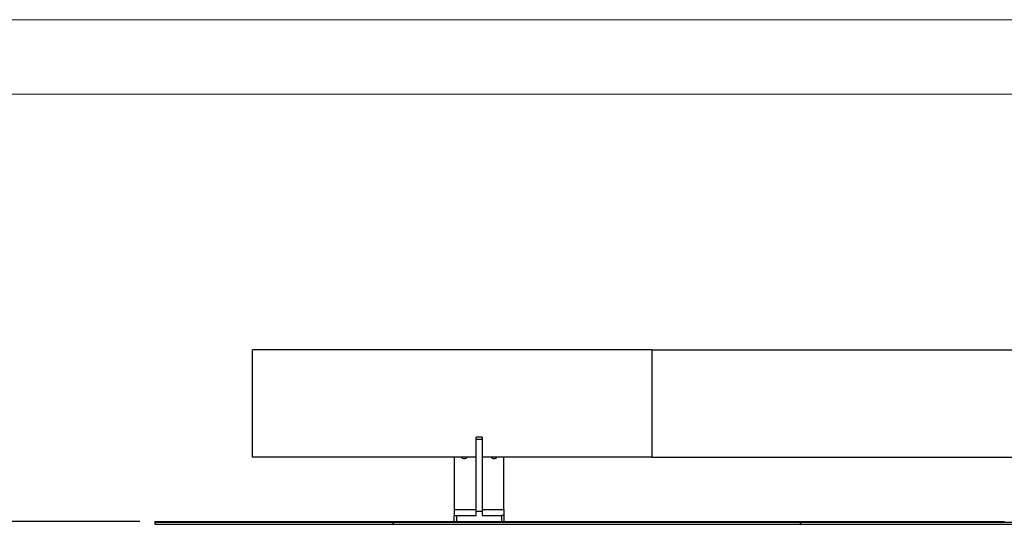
# Model space of a CAD drawing. Header units: millimetres. Extents: x 0 to 841, y 0 to 594.
# Tile 92 of 190: x 357 to 423, y 560 to 594. Entities that reach past the tile are written whole.
import ezdxf

# ---------------------------------------------------------------- set-up
doc = ezdxf.new("R2010")
doc.units = ezdxf.units.MM
doc.layers.add('COTES', color=1, linetype='Continuous')
doc.layers.add('TRAIT-FORT', color=4, linetype='Continuous', lineweight=25)
doc.styles.add('SLDTEXTSTYLE0', font='TXT', dxfattribs={"width": 0.75})
doc.dimstyles.new('SLDDIMSTYLE0', dxfattribs={"dimtxt": 3, "dimasz": 2, "dimexe": 0, "dimexo": 0.0625, "dimgap": 0.75, "dimtad": 1, "dimdec": 0, "dimlfac": 30, "dimrnd": 1e-09, "dimzin": 12, "dimdsep": 46, "dimtxsty": 'SLDTEXTSTYLE0', "dimsah": 1, "dimcen": 0.09, "dimadec": 0, "dimazin": 3, "dimtfac": 1, "dimtdec": 0, "dimtofl": 0, "dimtmove": 0, "dimatfit": 3, "dimfxl": 1, "dimfrac": 2, "dimtolj": 1, "dimtzin": 12, "dimarcsym": 0})

# ---------------------------------------------------------------- blocks, each defined once
blk = doc.blocks.new('_D_33')
at = {"layer": 'COTES', "color": 1, "transparency": 16777216}
for p, q in [((365.286, 560.317), (350.643, 560.317)), ((351.643, 560.317), (351.643, 533.484)), ((357.853, 533.484), (350.643, 533.484))]:
    blk.add_line(p, q, dxfattribs=at)
for points in [[(351.643, 560.317), (351.143, 558.317), (352.143, 558.317)], [(351.643, 533.484), (352.143, 535.484), (351.143, 535.484)]]:
    blk.add_solid(points, dxfattribs=at)
at = {"layer": 'COTES', "color": 1, "transparency": 16777216, "insert": (347.776, 543.575), "char_height": 3, "attachment_point": 1, "rotation": 90, "style": 'SLDTEXTSTYLE0'}
blk.add_mtext('805', dxfattribs=at)

msp = doc.modelspace()

# ---------------------------------------------------------------- linework, layer by layer
at = {"color": 7, "linetype": 'Continuous', "lineweight": 18}
for p, q in [((841, 594), (0, 594)), ((836, 589), (5, 589))]:
    msp.add_line(p, q, dxfattribs=at)
at = {"layer": 'TRAIT-FORT', "color": 4, "linetype": 'Continuous', "lineweight": 25}
for p, q in [((399.627, 571.85), (372.85, 571.85)), ((372.85, 564.65), (372.85, 571.85)), ((399.627, 571.85), (399.627, 564.65)), ((399.627, 571.85), (428.628, 571.85)), ((388.249, 565.984), (387.849, 565.984)), ((387.849, 565.828), (387.849, 565.984)), ((387.849, 560.984), (387.849, 565.828)), ((388.249, 565.828), (387.849, 565.828)), ((388.249, 565.984), (388.249, 565.828)), ((388.249, 565.828), (388.249, 560.984)), ((387.849, 564.65), (372.85, 564.65)), ((386.382, 564.65), (386.382, 561.117)), ((399.627, 564.65), (388.249, 564.65)), ((389.716, 561.117), (389.716, 564.65)), ((399.627, 564.65), (425.382, 564.65)), ((386.382, 561.117), (386.382, 560.717)), ((386.382, 561.117), (387.849, 561.117)), ((388.249, 560.984), (387.849, 560.984)), ((387.849, 560.717), (387.849, 560.984)), ((388.249, 561.117), (389.716, 561.117)), ((388.249, 560.984), (388.249, 560.717)), ((389.716, 561.117), (389.716, 560.717)), ((366.286, 560.317), (366.286, 560.267)), ((366.286, 560.317), (392.62, 560.317)), ((366.286, 560.267), (366.286, 560.134)), ((366.286, 560.267), (382.283, 560.267)), ((366.286, 560.267), (392.62, 560.267)), ((382.283, 560.267), (382.283, 560.134)), ((382.286, 560.134), (382.286, 560.267)), ((382.286, 560.267), (409.616, 560.267)), ((386.382, 560.317), (386.382, 560.717)), ((386.382, 560.717), (386.549, 560.717)), ((386.549, 560.317), (386.549, 560.717)), ((386.549, 560.717), (387.849, 560.717)), ((388.249, 560.717), (389.549, 560.717)), ((389.549, 560.717), (389.549, 560.317)), ((389.716, 560.717), (389.549, 560.717)), ((389.716, 560.717), (389.716, 560.317)), ((392.62, 560.317), (392.62, 560.267)), ((392.623, 560.267), (392.623, 560.317)), ((392.623, 560.317), (423.286, 560.317)), ((392.623, 560.267), (423.286, 560.267)), ((409.616, 560.267), (409.616, 560.134)), ((409.62, 560.134), (409.62, 560.267)), ((409.62, 560.267), (441.95, 560.267)), ((423.286, 560.317), (423.286, 560.267)), ((366.286, 560.134), (382.283, 560.134)), ((382.286, 560.134), (409.616, 560.134)), ((409.616, 560.134), (409.62, 560.134)), ((409.62, 560.134), (441.95, 560.134))]:
    msp.add_line(p, q, dxfattribs=at)
for centre in [(387.049, 564.776), (389.049, 564.776)]:
    msp.add_arc(centre, 0.233, 212.52853, 327.47147, dxfattribs=at)

# ---------------------------------------------------------------- dimensions: what is measured, and where the dimension line sits
at = {"layer": 'COTES', "color": 1}
dim = msp.add_linear_dim(base=(351.643, 533.484), p1=(366.286, 560.317), p2=(358.853, 533.484), angle=90, dimstyle='SLDDIMSTYLE0', dxfattribs=at)
dim.commit()
dim.dimension.update_dxf_attribs({"geometry": '_D_33', "text_midpoint": (351.643, 546.9), "dimtype": 160})

doc.saveas('drawing.dxf')
